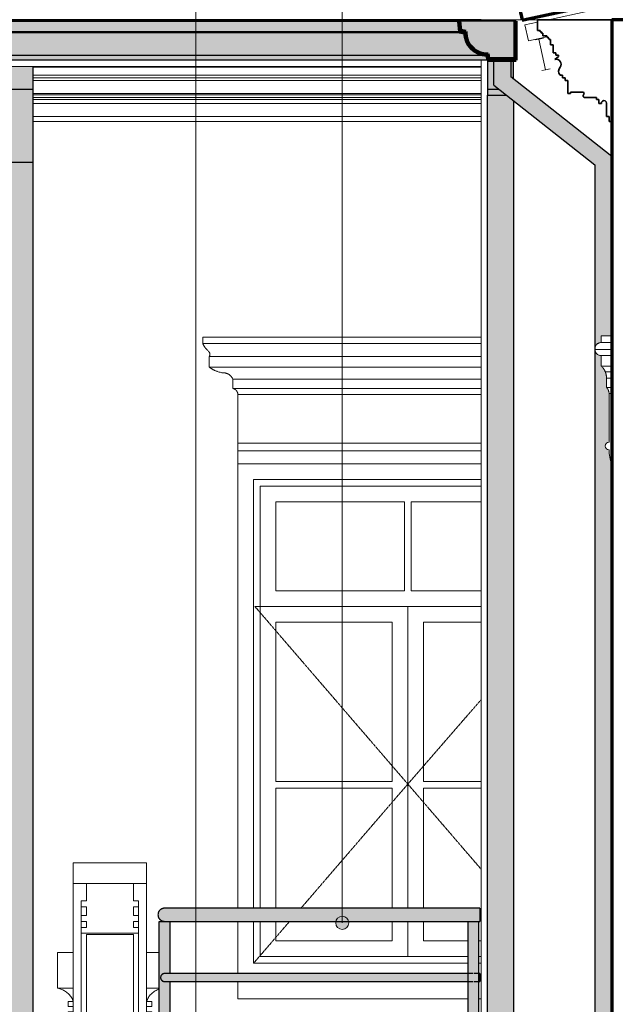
# Model space of a CAD drawing. Header units: millimetres. Extents: x -6278 to 66626, y -2027 to 8822.
# Tile 36 of 41: x 51107 to 53386, y 1563 to 5329. Entities that reach past the tile are written whole.
import ezdxf

# ---------------------------------------------------------------- set-up
doc = ezdxf.new("R2010")
doc.units = ezdxf.units.MM
doc.linetypes.add('_Tracejado pequeno', pattern=[2.25, 1.5, -0.75])
for name, color, linetype, lineweight in [('A-FLOR-HRAL', 11, 'Continuous', 25), ('A-GENM', 13, 'Continuous', 18), ('A-GLAZ', 151, 'Continuous', 18), ('A-GLAZ-CWMG', 51, 'Continuous', 18), ('A-GLAZ-HDLN', 1, '_Tracejado pequeno', 18), ('A-ROOF', 132, 'Continuous', 25), ('A-ROOF-MCUT', 132, 'Continuous', 25), ('A-ROOF-OTLN', 132, 'Continuous', 18), ('A-ROOF-PATT', 132, 'Continuous', 25), ('A-WALL', 113, 'Continuous', 18), ('G-ANNO-TEXT', 231, 'Continuous', 9)]:
    doc.layers.add(name, color=color, linetype=linetype, lineweight=lineweight)

# ---------------------------------------------------------------- blocks, each defined once
blk = doc.blocks.new('Railing - 4 cm-V22-CORTE D - MANTER _ CONSTRUIR')
at = {"layer": 'A-FLOR-HRAL'}
blk.add_hatch(color=9, dxfattribs=at).paths.add_polyline_path([(10242.3, 1030), (10262.3, 1030), (10262, 1250), (10238.4, 1250.5), (10233.6, 1252.9), (10231.7, 1254.4), (10228.7, 1259.1), (10227.8, 1261.1), (10227.3, 1265), (10228.7, 1270.9), (10229.7, 1273), (10232.3, 1276.1), (10234.8, 1278), (10238.8, 1279.5), (10243.8, 1280), (10262.3, 1280), (10262.3, 1450), (10238.4, 1450.5), (10234.8, 1452), (10230.5, 1456), (10228.7, 1459.1), (10227.8, 1461.1), (10227.3, 1465), (10228.7, 1470.9), (10230.6, 1474.1), (10232.3, 1476.1), (10235, 1478), (10240, 1479.7), (10245, 1480), (10262.3, 1480), (10262.3, 1650), (10238.4, 1650.5), (10234.8, 1652), (10231.4, 1654.9), (10228.7, 1659.1), (10227.7, 1662), (10227.3, 1665), (10228.7, 1670.9), (10229.3, 1672.5), (10232.3, 1676.1), (10236.1, 1678.5), (10238.4, 1679.5), (10246.1, 1680), (10262.3, 1680), (10262.3, 1880), (10222.3, 1880), (10222.3, 1030), (10237.3, 1030)], flags=0)
at = {"layer": 'A-FLOR-HRAL', "color": 5}
for p, q in [((10222.3, 1030), (10222.3, 1880)), ((10222.3, 1880), (10242.3, 1880)), ((10262.3, 1880), (10262.3, 1680)), ((10262.3, 1650), (10262.3, 1480)), ((10262.3, 1450), (10262.3, 1280)), ((10262.3, 1250), (10262.3, 1030))]:
    blk.add_line(p, q, dxfattribs=at)
blk = doc.blocks.new('Railing - 4 cm-V21-CORTE D - MANTER _ CONSTRUIR')
at = {"layer": 'A-FLOR-HRAL'}
for points in [[(6626, 1030), (6631, 1030), (6631, 1880), (6611, 1880), (6611.3, 1679.8), (6612.3, 1679), (6617.3, 1670.9), (6618.2, 1668.3), (6618.7, 1665), (6617.3, 1659.1), (6616.7, 1657.5), (6611, 1650), (6611, 1480), (6612.3, 1479), (6617.3, 1470.9), (6618.2, 1468.9), (6618.7, 1465), (6617.3, 1459.1), (6615.5, 1456), (6611, 1450), (6611, 1280), (6612.3, 1279), (6617.3, 1270.9), (6618.2, 1268.9), (6618.7, 1265), (6617.3, 1259.1), (6616.3, 1257.1), (6611, 1250), (6611, 1030), (6621, 1030)], [(6631, 1030), (6651, 1030), (6650.6, 1250.2), (6649.6, 1251), (6644.6, 1259.1), (6643.6, 1262.4), (6643.3, 1265), (6644.6, 1270.9), (6645.3, 1272.5), (6651, 1280), (6651, 1450), (6649.6, 1451), (6644.6, 1459.1), (6643.8, 1461.1), (6643.3, 1465), (6644.6, 1470.9), (6646.4, 1473.9), (6651, 1480), (6651, 1650), (6649.6, 1651), (6644.6, 1659.1), (6643.8, 1661.1), (6643.3, 1665), (6644.6, 1670.9), (6645.5, 1672.8), (6651, 1680), (6651, 1880), (6631, 1880), (6631, 1149.7)]]:
    blk.add_hatch(color=9, dxfattribs=at).paths.add_polyline_path(points, flags=0)
at = {"layer": 'A-FLOR-HRAL', "color": 5}
for p, q in [((6611, 1880), (6611, 1030)), ((6631, 1880), (6611, 1880)), ((6651, 1880), (6631, 1880)), ((6651, 1030), (6651, 1880))]:
    blk.add_line(p, q, dxfattribs=at)
blk = doc.blocks.new('Railing - Railing-2916387-CORTE D - MANTER _ CONSTRUIR')
at = {"layer": 'A-FLOR-HRAL'}
for points in [[(10855.6, 1905), (11448.9, 1905), (11448.9, 1930), (10242.3, 1930), (10235.9, 1929.1), (10229.8, 1926.7), (10224.6, 1922.7), (10220.7, 1917.5), (10218.2, 1911.5), (10217.3, 1905), (10467.7, 1905)], [(11437.6, 1880), (11448.9, 1880), (11448.9, 1905), (10217.3, 1905), (10218.2, 1898.5), (10220.7, 1892.5), (10224.6, 1887.3), (10229.8, 1883.3), (10235.9, 1880.9), (10242.3, 1880), (11437.4, 1880)]]:
    blk.add_hatch(color=9, dxfattribs=at).paths.add_polyline_path(points, flags=0)
h = blk.add_hatch(color=9, dxfattribs=at)
h.paths.add_polyline_path([(10227.3, 1665), (11411.6, 1665.1), (11411.1, 1669), (11409.5, 1672.6), (11403.9, 1680), (10238.4, 1679.5), (10234.8, 1678), (10231.7, 1675.6), (10229.3, 1672.5), (10227.8, 1668.9)], flags=0)
h.paths.add_polyline_path([(11436.3, 1665), (11448.9, 1665), (11448.9, 1680), (11442.9, 1679.5), (11437.4, 1670.3), (11436.8, 1668.9), (11436.3, 1665)], flags=0)
h = blk.add_hatch(color=9, dxfattribs=at)
h.paths.add_polyline_path([(10242.3, 1650), (11405, 1650.5), (11409.6, 1657.5), (11411.1, 1661.1), (11411.6, 1665), (10227.3, 1665), (10227.8, 1661.1), (10229.3, 1657.5), (10231.7, 1654.4), (10234.8, 1652), (10238.4, 1650.5)], flags=0)
h.paths.add_polyline_path([(11448.9, 1650), (11448.9, 1665), (11436.3, 1665), (11437.4, 1659.7), (11438.3, 1657.5), (11443.9, 1650)], flags=0)
h = blk.add_hatch(color=9, dxfattribs=at)
h.paths.add_polyline_path([(10227.3, 1465), (11411.6, 1465.1), (11411.1, 1469), (11409.5, 1472.6), (11403.9, 1480), (10238.4, 1479.5), (10234.8, 1478), (10231.7, 1475.6), (10229.3, 1472.5), (10227.8, 1468.9)], flags=0)
h.paths.add_polyline_path([(11436.3, 1465), (11448.9, 1465), (11448.9, 1480), (11442.9, 1479.5), (11437.4, 1470.3), (11436.8, 1468.9), (11436.3, 1465)], flags=0)
h = blk.add_hatch(color=9, dxfattribs=at)
h.paths.add_polyline_path([(10242.3, 1450), (11405, 1450.5), (11409.6, 1457.5), (11411.1, 1461.1), (11411.6, 1465), (10227.3, 1465), (10227.8, 1461.1), (10229.3, 1457.5), (10231.7, 1454.4), (10234.8, 1452), (10238.4, 1450.5)], flags=0)
h.paths.add_polyline_path([(11448.9, 1450), (11448.9, 1465), (11436.3, 1465), (11437.4, 1459.7), (11438.3, 1457.5), (11443.9, 1450)], flags=0)
h = blk.add_hatch(color=9, dxfattribs=at)
h.paths.add_polyline_path([(10227.3, 1265), (11411.6, 1265.1), (11411.1, 1269), (11409.5, 1272.6), (11403.9, 1280), (10238.4, 1279.5), (10234.8, 1278), (10231.7, 1275.6), (10229.3, 1272.5), (10227.8, 1268.9)], flags=0)
h.paths.add_polyline_path([(11437.4, 1265), (11448.9, 1265), (11448.9, 1280), (11442.9, 1279.5), (11437.4, 1270.3), (11436.8, 1268.9), (11436.3, 1265)], flags=0)
h = blk.add_hatch(color=9, dxfattribs=at)
h.paths.add_polyline_path([(10242.3, 1250), (11405, 1250.5), (11409.6, 1257.5), (11411.1, 1261.1), (11411.6, 1265), (10227.3, 1265), (10227.8, 1261.1), (10229.3, 1257.5), (10231.7, 1254.4), (10234.8, 1252), (10238.4, 1250.5)], flags=0)
h.paths.add_polyline_path([(11448.9, 1250), (11448.9, 1265), (11436.3, 1265), (11437.4, 1259.7), (11438.3, 1257.5), (11443.9, 1250)], flags=0)
at = {"layer": 'A-FLOR-HRAL', "color": 5}
for p, q in [((11448.9, 1930), (10242.3, 1930)), ((11448.9, 1930), (11448.9, 1905)), ((11448.9, 1905), (11448.9, 1880)), ((10242.3, 1880), (11448.9, 1880)), ((11422.1, 1680), (10242.3, 1680)), ((11448.9, 1680), (11425.7, 1680)), ((11448.9, 1680), (11448.9, 1665)), ((11448.9, 1665), (11448.9, 1650)), ((10242.3, 1650), (11422.1, 1650)), ((11425.7, 1650), (11448.9, 1650)), ((11422.1, 1480), (10242.3, 1480)), ((11448.9, 1480), (11425.7, 1480)), ((11448.9, 1480), (11448.9, 1465)), ((10242.3, 1450), (11422.1, 1450)), ((11425.7, 1450), (11448.9, 1450)), ((11448.9, 1465), (11448.9, 1450)), ((11422.1, 1280), (10242.3, 1280)), ((10242.3, 1250), (11422.1, 1250)), ((11448.9, 1280), (11425.7, 1280)), ((11425.7, 1250), (11448.9, 1250)), ((11448.9, 1280), (11448.9, 1265)), ((11448.9, 1265), (11448.9, 1250))]:
    blk.add_line(p, q, dxfattribs=at)
for points, knots in [([(10242.3, 1930), (10241.8, 1930), (10240.7, 1930), (10239.1, 1929.8), (10237.4, 1929.5), (10235.8, 1929.2), (10234.3, 1928.7), (10232.8, 1928.1), (10231.2, 1927.4), (10229.8, 1926.7), (10228.4, 1925.8), (10226.6, 1924.5), (10225, 1923.1), (10223.5, 1921.5), (10222.1, 1919.8), (10220.6, 1917.5), (10219.2, 1914.6), (10217.8, 1910.5), (10217.3, 1907.2), (10217.3, 1905)], [0.5, 0.5, 0.5, 0.5, 0.5208333, 0.5416667, 0.5625, 0.5833333, 0.6041667, 0.625, 0.6458333, 0.6666667, 0.6875, 0.7083333, 0.75, 0.7708333, 0.7916667, 0.8333333, 0.875, 0.9166667, 1, 1, 1, 1]), ([(10217.3, 1905), (10217.3, 1902.8), (10217.8, 1899.5), (10219.2, 1895.4), (10220.6, 1892.5), (10222.1, 1890.2), (10223.5, 1888.5), (10225, 1886.9), (10227.1, 1885.1), (10229.3, 1883.6), (10231.2, 1882.6), (10232.8, 1881.9), (10234.3, 1881.3), (10235.8, 1880.8), (10237.4, 1880.5), (10239.1, 1880.2), (10240.7, 1880), (10241.8, 1880), (10242.3, 1880)], [0, 0, 0, 0, 0.0833333, 0.125, 0.1666667, 0.2083333, 0.2291667, 0.25, 0.2916667, 0.3333333, 0.3541667, 0.375, 0.3958333, 0.4166667, 0.4375, 0.4583333, 0.4791667, 0.5, 0.5, 0.5, 0.5]), ([(10242.3, 1680), (10242, 1680), (10241.3, 1680), (10240.4, 1679.9), (10239.4, 1679.7), (10238.4, 1679.5), (10237.5, 1679.2), (10236.6, 1678.9), (10235.7, 1678.5), (10234.8, 1678), (10234, 1677.5), (10232.9, 1676.7), (10231.9, 1675.9), (10231, 1674.9), (10230.2, 1673.9), (10229.3, 1672.5), (10228.4, 1670.8), (10227.6, 1668.3), (10227.3, 1666.3), (10227.3, 1665)], [0.5, 0.5, 0.5, 0.5, 0.5208333, 0.5416667, 0.5625, 0.5833333, 0.6041667, 0.625, 0.6458333, 0.6666667, 0.6875, 0.7083333, 0.75, 0.7708333, 0.7916667, 0.8333333, 0.875, 0.9166667, 1, 1, 1, 1]), ([(10227.3, 1665), (10227.3, 1663.7), (10227.6, 1661.7), (10228.4, 1659.2), (10229.3, 1657.5), (10230.2, 1656.1), (10231, 1655.1), (10231.9, 1654.1), (10233.2, 1653.1), (10234.5, 1652.2), (10235.7, 1651.5), (10236.6, 1651.1), (10237.5, 1650.8), (10238.4, 1650.5), (10239.4, 1650.3), (10240.4, 1650.1), (10241.3, 1650), (10242, 1650), (10242.3, 1650)], [0, 0, 0, 0, 0.0833333, 0.125, 0.1666667, 0.2083333, 0.2291667, 0.25, 0.2916667, 0.3333333, 0.3541667, 0.375, 0.3958333, 0.4166667, 0.4375, 0.4583333, 0.4791667, 0.5, 0.5, 0.5, 0.5]), ([(10242.3, 1480), (10242, 1480), (10241.3, 1480), (10240.4, 1479.9), (10239.4, 1479.7), (10238.4, 1479.5), (10237.5, 1479.2), (10236.6, 1478.9), (10235.7, 1478.5), (10234.8, 1478), (10234, 1477.5), (10232.9, 1476.7), (10231.9, 1475.9), (10231, 1474.9), (10230.2, 1473.9), (10229.3, 1472.5), (10228.4, 1470.8), (10227.6, 1468.3), (10227.3, 1466.3), (10227.3, 1465)], [0.5, 0.5, 0.5, 0.5, 0.5208333, 0.5416667, 0.5625, 0.5833333, 0.6041667, 0.625, 0.6458333, 0.6666667, 0.6875, 0.7083333, 0.75, 0.7708333, 0.7916667, 0.8333333, 0.875, 0.9166667, 1, 1, 1, 1]), ([(10227.3, 1465), (10227.3, 1463.7), (10227.6, 1461.7), (10228.4, 1459.2), (10229.3, 1457.5), (10230.2, 1456.1), (10231, 1455.1), (10231.9, 1454.1), (10233.2, 1453.1), (10234.5, 1452.2), (10235.7, 1451.5), (10236.6, 1451.1), (10237.5, 1450.8), (10238.4, 1450.5), (10239.4, 1450.3), (10240.4, 1450.1), (10241.3, 1450), (10242, 1450), (10242.3, 1450)], [0, 0, 0, 0, 0.0833333, 0.125, 0.1666667, 0.2083333, 0.2291667, 0.25, 0.2916667, 0.3333333, 0.3541667, 0.375, 0.3958333, 0.4166667, 0.4375, 0.4583333, 0.4791667, 0.5, 0.5, 0.5, 0.5]), ([(10242.3, 1280), (10242, 1280), (10241.3, 1280), (10240.4, 1279.9), (10239.4, 1279.7), (10238.4, 1279.5), (10237.5, 1279.2), (10236.6, 1278.9), (10235.7, 1278.5), (10234.8, 1278), (10234, 1277.5), (10232.9, 1276.7), (10231.9, 1275.9), (10231, 1274.9), (10230.2, 1273.9), (10229.3, 1272.5), (10228.4, 1270.8), (10227.6, 1268.3), (10227.3, 1266.3), (10227.3, 1265)], [0.5, 0.5, 0.5, 0.5, 0.5208333, 0.5416667, 0.5625, 0.5833333, 0.6041667, 0.625, 0.6458333, 0.6666667, 0.6875, 0.7083333, 0.75, 0.7708333, 0.7916667, 0.8333333, 0.875, 0.9166667, 1, 1, 1, 1]), ([(10227.3, 1265), (10227.3, 1263.7), (10227.6, 1261.7), (10228.4, 1259.2), (10229.3, 1257.5), (10230.2, 1256.1), (10231, 1255.1), (10231.9, 1254.1), (10233.2, 1253.1), (10234.5, 1252.2), (10235.7, 1251.5), (10236.6, 1251.1), (10237.5, 1250.8), (10238.4, 1250.5), (10239.4, 1250.3), (10240.4, 1250.1), (10241.3, 1250), (10242, 1250), (10242.3, 1250)], [0, 0, 0, 0, 0.0833333, 0.125, 0.1666667, 0.2083333, 0.2291667, 0.25, 0.2916667, 0.3333333, 0.3541667, 0.375, 0.3958333, 0.4166667, 0.4375, 0.4583333, 0.4791667, 0.5, 0.5, 0.5, 0.5])]:
    blk.add_open_spline(points, degree=3, knots=knots, dxfattribs=at)
blk.add_blockref('Railing - 4 cm-V22-CORTE D - MANTER _ CONSTRUIR', (0, 0))
at = {"extrusion": (0, 0, -1), "zscale": -1}
blk.add_blockref('Railing - 4 cm-V21-CORTE D - MANTER _ CONSTRUIR', (-18054.9, 0), dxfattribs=at)
blk = doc.blocks.new('Generic Models 2 - Generic Models 2-3017803-CORTE D - MANTER _ CONSTRUIR')
at = {"layer": 'A-GENM'}
for p, q in [((7973.4, 2025.2), (7973.4, 2103.7)), ((7973.4, 2103.7), (8253.4, 2103.7)), ((8253.4, 2103.7), (8253.4, 2025.2)), ((9893.5, 2025.2), (9893.5, 2103.7)), ((9893.5, 2103.7), (10173.5, 2103.7)), ((10173.5, 2103.7), (10173.5, 2025.2)), ((7973.4, 1495.3), (7973.4, 2025.2)), ((7973.4, 2025.2), (8203.4, 2025.2)), ((8023.6, 2025.2), (8203.4, 2025.2)), ((8023.6, 2025.2), (8023.6, 1957.8)), ((8203.4, 2025.2), (8223.4, 2025.2)), ((8203.4, 1957.8), (8203.4, 2025.2)), ((8223.4, 2025.2), (8253.4, 2025.2)), ((8253.4, 2025.2), (8253.4, 1495.3)), ((9893.5, 1495.3), (9893.5, 2025.2)), ((9893.5, 2025.2), (9923.5, 2025.2)), ((9923.5, 2025.2), (9943.5, 2025.2)), ((9943.5, 2025.2), (10123.4, 2025.2)), ((9943.5, 2025.2), (10123.4, 2025.2)), ((9943.5, 2025.2), (9943.5, 1957.8)), ((10123.4, 2025.2), (10143.4, 2025.2)), ((10123.4, 1957.8), (10123.4, 2025.2)), ((10143.4, 2025.2), (10173.5, 2025.2)), ((10173.5, 2025.2), (10173.5, 1495.3)), ((8003.4, 1935.4), (8003.4, 1957.8)), ((8023.6, 1957.8), (8003.4, 1957.8)), ((8003.4, 1901.7), (8003.4, 1935.4)), ((8003.4, 1935.4), (8023.6, 1935.4)), ((8023.6, 1935.4), (8023.6, 1901.7)), ((8223.4, 1957.8), (8203.4, 1957.8)), ((8203.4, 1901.7), (8203.4, 1935.4)), ((8203.4, 1935.4), (8223.4, 1935.4)), ((8223.4, 1957.8), (8223.4, 1935.4)), ((8223.4, 1935.4), (8223.4, 1901.7)), ((9923.5, 1935.4), (9923.5, 1957.8)), ((9943.5, 1957.8), (9923.5, 1957.8)), ((9923.5, 1901.7), (9923.5, 1935.4)), ((9923.5, 1935.4), (9943.5, 1935.4)), ((9943.5, 1935.4), (9943.5, 1901.7)), ((10143.5, 1957.8), (10123.4, 1957.8)), ((10123.4, 1901.7), (10123.4, 1935.4)), ((10123.4, 1935.4), (10143.5, 1935.4)), ((10143.5, 1957.8), (10143.5, 1935.4)), ((10143.5, 1935.4), (10143.5, 1901.7)), ((8003.4, 1879.2), (8003.4, 1901.7)), ((8023.6, 1901.7), (8003.4, 1901.7)), ((8223.4, 1901.7), (8203.4, 1901.7)), ((8223.4, 1901.7), (8223.4, 1879.2)), ((9923.5, 1879.2), (9923.5, 1901.7)), ((9943.5, 1901.7), (9923.5, 1901.7)), ((10143.5, 1901.7), (10123.4, 1901.7)), ((10143.5, 1901.7), (10143.5, 1879.2)), ((8003.4, 1856.8), (8003.4, 1879.2)), ((8003.4, 1879.2), (8023.5, 1879.2)), ((8003.4, 1834.4), (8003.4, 1856.8)), ((8023.5, 1856.8), (8003.4, 1856.8)), ((8023.5, 1879.2), (8023.5, 1856.8)), ((8203.4, 1856.8), (8203.4, 1879.2)), ((8203.4, 1879.2), (8223.4, 1879.2)), ((8223.4, 1856.8), (8203.4, 1856.8)), ((8223.4, 1879.2), (8223.4, 1856.8)), ((8223.4, 1856.8), (8223.4, 1834.4)), ((9923.5, 1856.8), (9923.5, 1879.2)), ((9923.5, 1879.2), (9943.5, 1879.2)), ((9923.5, 1834.4), (9923.5, 1856.8)), ((9943.5, 1856.8), (9923.5, 1856.8)), ((9943.5, 1879.2), (9943.5, 1856.8)), ((10123.5, 1856.8), (10123.5, 1879.2)), ((10123.5, 1879.2), (10143.5, 1879.2)), ((10143.5, 1856.8), (10123.5, 1856.8)), ((10143.5, 1879.2), (10143.5, 1856.8)), ((10143.5, 1856.8), (10143.5, 1834.4)), ((8003.4, 1304.3), (8003.4, 1834.4)), ((8003.4, 1834.4), (8223.4, 1834.4)), ((8023.4, 1273.7), (8023.4, 1829.5)), ((8023.4, 1829.5), (8203.4, 1829.5)), ((8203.4, 1829.5), (8203.4, 1273.7)), ((8223.4, 1834.4), (8223.4, 1304.3)), ((9923.5, 1304.3), (9923.5, 1834.4)), ((9923.5, 1834.4), (10143.5, 1834.4)), ((9943.5, 1273.7), (9943.5, 1829.5)), ((9943.5, 1829.5), (10123.5, 1829.5)), ((10123.5, 1829.5), (10123.5, 1273.7)), ((10143.5, 1834.4), (10143.5, 1304.3)), ((9833.5, 1761.2), (9893.5, 1761.2)), ((9833.5, 1623.8), (9833.5, 1761.2)), ((10173.5, 1761.2), (10222.3, 1761.2)), ((7943.4, 1703.8), (7973.4, 1703.8)), ((8253.4, 1703.8), (8313.5, 1703.8)), ((8313.5, 1703.8), (8313.5, 1623.8)), ((7973.4, 1623.8), (7943.4, 1623.8)), ((8313.5, 1623.8), (8253.4, 1623.8)), ((9893.5, 1623.8), (9833.5, 1623.8)), ((10222.3, 1623.8), (10173.5, 1623.8)), ((7953.4, 1573.8), (7953.4, 1553.8)), ((7953.4, 1573.8), (7973.4, 1573.8)), ((7973.4, 1553.8), (7953.4, 1553.8)), ((8273.4, 1573.8), (8253.4, 1573.8)), ((8253.4, 1553.8), (8273.4, 1553.8)), ((8273.4, 1553.8), (8273.4, 1573.8)), ((9873.5, 1573.8), (9873.5, 1553.8)), ((9893.5, 1573.8), (9873.5, 1573.8)), ((9873.5, 1553.8), (9893.5, 1553.8)), ((10173.5, 1573.8), (10193.5, 1573.8)), ((10193.5, 1553.8), (10173.5, 1553.8)), ((10193.5, 1553.8), (10193.5, 1573.8)), ((7953.5, 1533.3), (7973.4, 1533.3)), ((7953.5, 1533.3), (7953.5, 1513.3)), ((7973.4, 1513.3), (7953.5, 1513.3)), ((8273.5, 1533.3), (8253.5, 1533.3)), ((8253.5, 1533.3), (8253.5, 1513.3)), ((8253.5, 1513.3), (8273.5, 1513.3)), ((8273.5, 1513.3), (8273.5, 1533.3)), ((9893.5, 1533.3), (9873.5, 1533.3)), ((9873.5, 1533.3), (9873.5, 1513.3)), ((9873.5, 1513.3), (9893.5, 1513.3)), ((9893.5, 1513.3), (9893.5, 1533.3)), ((10173.5, 1533.3), (10193.5, 1533.3)), ((10193.5, 1513.3), (10173.5, 1513.3)), ((10193.5, 1513.3), (10193.5, 1533.3)), ((7973.4, 1495.3), (7973.4, 1273.7)), ((7973.4, 1495.3), (8003.4, 1495.3)), ((8223.4, 1495.3), (8253.4, 1495.3)), ((8253.4, 1495.3), (8253.4, 1273.7)), ((9893.5, 1495.3), (9923.5, 1495.3)), ((9893.5, 1273.7), (9893.5, 1495.3)), ((10143.5, 1495.3), (10173.5, 1495.3)), ((10173.5, 1273.7), (10173.5, 1495.3)), ((8003.4, 1304.3), (8023.4, 1304.3)), ((8203.4, 1304.3), (8223.4, 1304.3)), ((9923.5, 1304.3), (9943.5, 1304.3)), ((10123.5, 1304.3), (10143.5, 1304.3)), ((7973.4, 1030), (7973.4, 1273.7)), ((8253.4, 1273.7), (7973.4, 1273.7)), ((8253.4, 1273.7), (8253.4, 1030)), ((9893.5, 1030), (9893.5, 1273.7)), ((10173.5, 1273.7), (9893.5, 1273.7)), ((10173.5, 1273.7), (10173.5, 1030))]:
    blk.add_line(p, q, dxfattribs=at)
for points, knots in [([(8253.4, 1573.8), (8255.3, 1579), (8260.1, 1588.8), (8269.4, 1600.7), (8277.4, 1607.7), (8282.4, 1611.3), (8285.8, 1613.5), (8290.2, 1616.1), (8295.8, 1618.7), (8303.4, 1621.6), (8309.3, 1623.1), (8313.4, 1623.8)], [0, 0, 0, 0, 0.2, 0.4, 0.55, 0.5875, 0.625, 0.7, 0.775, 0.85, 1, 1, 1, 1]), ([(9833.5, 1623.8), (9839, 1622.9), (9849.4, 1620), (9861.6, 1613.6), (9870.4, 1607), (9878.4, 1599.6), (9886.9, 1588.8), (9891.6, 1579), (9893.5, 1573.8)], [0, 0, 0, 0, 0.2, 0.4, 0.5, 0.6, 0.8, 1, 1, 1, 1]), ([(10222.2, 1621), (10220.7, 1620.5), (10214.1, 1618.1), (10205.4, 1613.6), (10196.7, 1607), (10188.6, 1599.6), (10180.2, 1588.8), (10175.4, 1579), (10173.5, 1573.9)], [0.1419987, 0.1419987, 0.1419987, 0.1419987, 0.2, 0.4, 0.5, 0.6, 0.8, 0.9985817, 0.9985817, 0.9985817, 0.9985817]), ([(7973.5, 1573.9), (7971.6, 1579), (7966.8, 1588.8), (7957.5, 1600.7), (7949.5, 1607.7), (7945.1, 1610.9), (7944, 1611.6), (7943.7, 1611.8)], [0.0014183, 0.0014183, 0.0014183, 0.0014183, 0.2, 0.4, 0.55, 0.5875, 0.6, 0.6, 0.6, 0.6])]:
    blk.add_open_spline(points, degree=3, knots=knots, dxfattribs=at)
blk = doc.blocks.new('Window_CV - Window_CV - 1 divisão-V23-CORTE D - MANTER _ CONSTRUIR')
at = {"layer": 'A-GLAZ'}
for p, q in [((11453.5, 3630), (10523.4, 3630)), ((10523.4, 3630), (10523.4, 1930)), ((10583.4, 1930), (10583.4, 3570)), ((10583.4, 3570), (11453.5, 3570)), ((10608.4, 3545), (10608.4, 1930)), ((10608.4, 3545), (11453.5, 3545)), ((10668.4, 3485), (10668.4, 3144)), ((11160.9, 3485), (10668.4, 3485)), ((11160.9, 3144), (11160.9, 3485)), ((11185.9, 3485), (11185.9, 3144)), ((11453.5, 3485), (11185.9, 3485)), ((11160.9, 3144), (10668.4, 3144)), ((11453.5, 3144), (11185.9, 3144)), ((10608.4, 3084), (11453.5, 3084)), ((11173.4, 3084), (10608.4, 3084)), ((11173.4, 3084), (11173.4, 1930)), ((11173.4, 1930), (11173.4, 3084)), ((11453.5, 3084), (11173.4, 3084)), ((10668.4, 2414.5), (10668.4, 3024)), ((10668.4, 3024), (11113.4, 3024)), ((11113.4, 3024), (11113.4, 2414.5)), ((11233.4, 2414.5), (11233.4, 3024)), ((11233.4, 3024), (11453.5, 3024)), ((11113.4, 2414.5), (10668.4, 2414.5)), ((11453.5, 2414.5), (11233.4, 2414.5)), ((10668.4, 2389.5), (10668.4, 1930)), ((10668.4, 2389.5), (11113.4, 2389.5)), ((11113.4, 1930), (11113.4, 2389.5)), ((11233.4, 2389.5), (11453.5, 2389.5)), ((11233.4, 2389.5), (11233.4, 1930)), ((10523.4, 1880), (10523.4, 1680)), ((10583.4, 1720), (10583.4, 1880)), ((10608.4, 1880), (10608.4, 1745)), ((10668.4, 1880), (10668.4, 1805)), ((11113.4, 1805), (11113.4, 1880)), ((11173.4, 1880), (11173.4, 1745)), ((11173.4, 1745), (11173.4, 1880)), ((11233.4, 1880), (11233.4, 1805)), ((10668.4, 1805), (11113.4, 1805)), ((11233.4, 1805), (11403.9, 1805)), ((11443.9, 1805), (11453.5, 1805)), ((10608.4, 1745), (11403.9, 1745)), ((11443.9, 1745), (11453.5, 1745)), ((11403.9, 1720), (10583.4, 1720)), ((11453.5, 1720), (11443.9, 1720)), ((10523.4, 1650), (10523.4, 1584)), ((10523.4, 1584), (11403.9, 1584)), ((11443.9, 1584), (11453.5, 1584))]:
    blk.add_line(p, q, dxfattribs=at)
at = {"layer": 'A-GLAZ-HDLN'}
for p, q in [((11453.5, 3084), (10588.5, 3084)), ((11173.4, 2405), (10588.5, 3084)), ((11453.5, 2727.4), (11173.4, 2405)), ((10764.2, 1930), (11173.4, 2405)), ((11173.4, 2405), (11453.5, 2079.8)), ((10583.4, 1720), (10721.2, 1880))]:
    blk.add_line(p, q, dxfattribs=at)
blk = doc.blocks.new('Rectangular Mullion - 4x6_3-V24-CORTE D - MANTER _ CONSTRUIR')
at = {"layer": 'A-GLAZ-CWMG'}
for p, q in [((11711.3, 5328.7), (12015.5, 5394.7)), ((11621.6, 5309.2), (11669.7, 5319.7)), ((11634.9, 5247.7), (11621.6, 5309.2)), ((11634.9, 5247.7), (11704.7, 5262.8))]:
    blk.add_line(p, q, dxfattribs=at)
blk = doc.blocks.new('Rectangular Mullion - 6x12 cm 2-4082025-CORTE D - MANTER _ CONSTRUIR')
at = {"layer": 'A-GLAZ-CWMG'}
for p, q in [((12153.3, 5358.1), (12017.9, 5328.7)), ((12222.3, 5373.1), (12211.9, 5370.8)), ((11675.1, 5254.3), (11660.1, 5251.1)), ((11692.7, 5258.2), (11675.1, 5254.3)), ((11700.5, 5137), (11675.1, 5254.3)), ((11685.5, 5133.8), (11700.5, 5137)), ((11718.2, 5140.9), (11700.5, 5137))]:
    blk.add_line(p, q, dxfattribs=at)
blk = doc.blocks.new('ornamento esquadrias - ornamento esquadrias-V28-CORTE D - MANTER _ CONSTRUIR')
at = {"layer": 'A-GENM'}
for p, q in [((11913.5, 4093.9), (11913.5, 4118.9)), ((11953.5, 4118.9), (11913.5, 4118.9)), ((11913.5, 4093.9), (11953.5, 4093.9)), ((11913.5, 4093.9), (11953.5, 4093.9)), ((11953.5, 4067.3), (11888.5, 4067.3)), ((11953.5, 4043.9), (11913.5, 4043.9)), ((11913.5, 4003.9), (11913.5, 4043.9)), ((11953.5, 4043.9), (11913.5, 4043.9)), ((11913.5, 4003.9), (11953.5, 4003.9)), ((11913.5, 4003.9), (11953.5, 4003.9)), ((11953.5, 3981.7), (11929, 3981.7)), ((11953.5, 3957.2), (11933.5, 3957.2)), ((11933.5, 3922.2), (11933.5, 3957.2)), ((11953.5, 3957.2), (11933.5, 3957.2)), ((11933.5, 3922.2), (11953.5, 3922.2)), ((11933.5, 3922.2), (11953.5, 3922.2)), ((11943.5, 3713), (11943.5, 3898.8)), ((11953.5, 3898.8), (11943.5, 3898.8)), ((11953.5, 3898.8), (11943.5, 3898.8))]:
    blk.add_line(p, q, dxfattribs=at)
for centre, radius, start, end in [((11943.5, 3698), 15, 90, 270), ((12080.7, 3681.4), 137.2, 179.3469, 202.0203)]:
    blk.add_arc(centre, radius, start, end, dxfattribs=at)
for points, knots in [([(11913.5, 4093.9), (11911.2, 4093.9), (11908, 4093.4), (11903.9, 4092), (11901, 4090.6), (11898.3, 4088.8), (11896, 4086.8), (11894.3, 4084.9), (11893.1, 4083.3), (11891.7, 4081.3), (11890.7, 4079.3), (11890, 4077.4), (11889.6, 4076.2), (11889.1, 4074.6), (11888.8, 4072.7), (11888.5, 4070.2), (11888.5, 4068.5), (11888.5, 4067.3)], [0, 0, 0, 0, 0.142857, 0.214286, 0.285714, 0.357143, 0.428571, 0.5, 0.535714, 0.571429, 0.678571, 0.705357, 0.732143, 0.785714, 0.839286, 0.892857, 1, 1, 1, 1]), ([(11888.5, 4067.3), (11888.5, 4066.9), (11888.6, 4065.9), (11888.9, 4064.2), (11889.3, 4062.5), (11889.7, 4061.1), (11890.2, 4059.7), (11891, 4057.9), (11892.6, 4054.9), (11896.3, 4050.2), (11901.9, 4046.3), (11908.4, 4044.2), (11911.8, 4043.9), (11913.5, 4043.9)], [0, 0, 0, 0, 0.0625, 0.125, 0.1875, 0.21875, 0.25, 0.3125, 0.375, 0.5, 0.75, 0.875, 1, 1, 1, 1]), ([(11929, 3981.7), (11928.8, 3982.4), (11928.1, 3984), (11926.8, 3986.6), (11925.9, 3988.4), (11925, 3989.8), (11924.1, 3991.3), (11923.1, 3992.9), (11921.9, 3994.6), (11920.1, 3996.9), (11917.4, 4000), (11914.9, 4002.6), (11913.5, 4003.9)], [-1, -1, -1, -1, -0.75, -0.625, -0.5625, -0.5, -0.4375, -0.375, -0.3125, -0.25, -0.125, 0, 0, 0, 0]), ([(11933.5, 3957.2), (11933.5, 3959.8), (11933.4, 3963.4), (11932.9, 3967.8), (11932.4, 3970.2), (11932.1, 3972.1), (11931.7, 3973.4), (11931.4, 3974.6), (11931.1, 3975.7), (11930.8, 3976.8), (11930.5, 3977.7), (11930.2, 3978.6), (11929.9, 3979.3), (11929.7, 3980), (11929.4, 3980.8), (11929.2, 3981.2), (11929.2, 3981.4)], [-1, -1, -1, -1, -0.8333333, -0.75, -0.6666667, -0.625, -0.5833333, -0.5416667, -0.5, -0.4583333, -0.4166667, -0.375, -0.3333333, -0.2916667, -0.25, -0.1666667, -0.1666667, -0.1666667, -0.1666667]), ([(11943.5, 3898.8), (11943.4, 3900.8), (11943, 3903.6), (11942.2, 3907.1), (11941.5, 3909.2), (11940.9, 3910.8), (11940.4, 3911.9), (11939.9, 3913), (11939.4, 3914), (11938.8, 3915), (11938.3, 3915.9), (11937.7, 3916.8), (11937.2, 3917.6), (11936.6, 3918.4), (11936.1, 3919.1), (11935.6, 3919.8), (11935.1, 3920.4), (11934.6, 3921), (11934.1, 3921.6), (11933.7, 3922), (11933.5, 3922.2)], [-1, -1, -1, -1, -0.833333, -0.75, -0.666667, -0.625, -0.583333, -0.541667, -0.5, -0.458333, -0.416667, -0.375, -0.333333, -0.291667, -0.25, -0.208333, -0.166667, -0.125, -0.083333, 0, 0, 0, 0])]:
    blk.add_open_spline(points, degree=3, knots=knots, dxfattribs=at)
blk = doc.blocks.new('ornamento esquadrias - ornamento esquadrias-V29-CORTE D - MANTER _ CONSTRUIR')
at = {"layer": 'A-GENM'}
for p, q in [((11453.5, 4114.9), (10388.7, 4114.9)), ((10388.7, 4114.9), (10388.7, 4089.9)), ((11453.5, 4089.9), (10388.7, 4089.9)), ((10388.7, 4089.9), (11453.5, 4089.9)), ((10413.7, 4039.9), (11453.5, 4039.9)), ((11453.5, 4039.9), (10413.7, 4039.9)), ((10413.7, 4039.9), (10413.7, 3999.9)), ((11453.5, 3999.9), (10413.7, 3999.9)), ((10413.7, 3999.9), (11453.5, 3999.9)), ((10503.7, 3953.3), (11453.5, 3953.3)), ((11453.5, 3953.3), (10503.7, 3953.3)), ((10503.7, 3953.3), (10503.7, 3918.3)), ((11453.5, 3918.3), (10503.7, 3918.3)), ((10503.7, 3918.3), (11453.5, 3918.3)), ((11453.5, 3894.9), (10523.4, 3894.9)), ((10523.4, 3894.9), (10523.4, 3709.1)), ((10523.4, 3894.9), (11453.5, 3894.9)), ((11453.5, 3709.1), (10523.4, 3709.1)), ((10523.4, 3709.1), (11453.5, 3709.1)), ((10523.4, 3679.1), (10523.4, 3709.1)), ((10523.4, 3679.1), (11453.5, 3679.1)), ((10523.4, 3629.9), (10523.4, 3679.1)), ((10523.4, 3679.1), (11453.5, 3679.1))]:
    blk.add_line(p, q, dxfattribs=at)
for points, knots in [([(10407.3, 4063.3), (10405.7, 4064.9), (10403.5, 4067.3), (10400.6, 4070.6), (10399, 4072.7), (10397.7, 4074.4), (10396.5, 4076.1), (10395.4, 4077.8), (10394.4, 4079.4), (10393.4, 4081), (10392.4, 4082.7), (10391.4, 4084.4), (10390.4, 4086.3), (10389.7, 4087.8), (10389.2, 4088.9), (10388.8, 4089.7), (10388.7, 4089.9), (10388.7, 4089.9)], [0, 0, 0, 0, 0.142857, 0.214286, 0.285714, 0.321429, 0.357143, 0.428571, 0.464286, 0.5, 0.571429, 0.625, 0.678571, 0.785714, 0.839286, 0.892857, 1, 1, 1, 1]), ([(10413.7, 4039.9), (10413.7, 4039.9), (10413.9, 4040.3), (10414.6, 4041.8), (10415.5, 4044.3), (10416, 4047.6), (10415.8, 4051), (10415.1, 4053.6), (10414.6, 4055), (10413.9, 4056.5), (10413.1, 4057.9), (10412.1, 4059.2), (10410.4, 4061.1), (10408.8, 4062.5), (10407.3, 4063.3)], [0, 0, 0, 0, 0.125, 0.25, 0.375, 0.5, 0.625, 0.6875, 0.71875, 0.75, 0.8125, 0.84375, 0.875, 1, 1, 1, 1]), ([(10413.7, 3999.9), (10415.4, 3998.6), (10418.9, 3996.1), (10423.6, 3993), (10427.6, 3990.6), (10431.8, 3988.4), (10436.2, 3986.3), (10440.7, 3984.4), (10445.4, 3982.7), (10453.7, 3980), (10461, 3978.5), (10466, 3977.7)], [-1, -1, -1, -1, -0.875, -0.75, -0.6875, -0.625, -0.5, -0.4375, -0.375, -0.25, 0, 0, 0, 0]), ([(10466, 3977.7), (10468.7, 3977.9), (10472.7, 3977.8), (10478, 3976.7), (10481.2, 3975.6), (10483.7, 3974.6), (10485.5, 3973.8), (10487.2, 3972.8), (10488.9, 3971.8), (10490.6, 3970.6), (10492.1, 3969.4), (10493.7, 3968.1), (10495.1, 3966.8), (10496.5, 3965.3), (10498.2, 3963.3), (10500.9, 3959.4), (10502.7, 3955.8), (10503.7, 3953.3)], [-1, -1, -1, -1, -0.833333, -0.75, -0.666667, -0.625, -0.583333, -0.541667, -0.5, -0.458333, -0.416667, -0.375, -0.333333, -0.291667, -0.25, -0.166667, 0, 0, 0, 0]), ([(10503.7, 3918.3), (10504.6, 3918.1), (10505.9, 3917.7), (10507.6, 3917), (10508.9, 3916.5), (10510.1, 3915.9), (10511.2, 3915.2), (10512.4, 3914.5), (10513.3, 3913.8), (10514, 3913.3), (10514.6, 3912.7), (10515.5, 3912), (10516.4, 3911), (10517.3, 3910.1), (10518.1, 3909), (10518.9, 3907.9), (10519.7, 3906.8), (10520.3, 3905.6), (10521, 3904.4), (10521.7, 3902.7), (10522.8, 3899.6), (10523.3, 3896.8), (10523.4, 3894.9)], [-1, -1, -1, -1, -0.916667, -0.875, -0.833333, -0.791667, -0.75, -0.708333, -0.666667, -0.645833, -0.625, -0.583333, -0.541667, -0.5, -0.458333, -0.416667, -0.375, -0.333333, -0.291667, -0.25, -0.166667, 0, 0, 0, 0])]:
    blk.add_open_spline(points, degree=3, knots=knots, dxfattribs=at)
blk = doc.blocks.new('Rectangular Mullion - 6x12 cm-4252393-CORTE D - MANTER _ CONSTRUIR')
at = {"layer": 'A-GLAZ-CWMG'}
blk.add_line((11453.5, 5149.2), (6181.9, 5149.2), dxfattribs=at)
blk = doc.blocks.new('Generic Models 1 - Generic Models 24-4258923-CORTE D - MANTER _ CONSTRUIR')
at = {"layer": 'A-GENM', "lineweight": 25}
h = blk.add_hatch(color=9, dxfattribs=at)
h.paths.add_polyline_path([(11478.3, 5061.9), (11523.2, 5061.9), (11502.3, 5078.4), (11502.3, 5173.8), (11478.3, 5173.7), (11478.3, 5081.3)], flags=0)
h.paths.add_polyline_path([(11578.3, 5101.3), (11578.3, 5173.8), (11567.3, 5173.8), (11567.3, 5109.9), (11568.6, 5108.9)], flags=0)
for points in [[(11803.5, 980), (11868.5, 980), (11868.5, 1230), (11953.5, 1315), (11953.5, 3630), (11945.9, 3656), (11943.5, 3683), (11939.6, 3683.5), (11936, 3685), (11932.9, 3687.4), (11930.5, 3690.5), (11929, 3694.1), (11928.5, 3698), (11929, 3701.9), (11930.5, 3705.5), (11932.9, 3708.6), (11938.1, 3711.8), (11939.6, 3712.5), (11943.5, 3713), (11943.5, 3898.8), (11942.5, 3905.3), (11940.6, 3911.2), (11937.2, 3917.6), (11933.5, 3922.2), (11933.1, 3965.7), (11931.1, 3975.7), (11927.7, 3984.8), (11922.2, 3993.9), (11920.2, 3996.7), (11913.5, 4003.9), (11913.5, 4043.9), (11908.4, 4044.4), (11902.2, 4046.7), (11899.2, 4048.4), (11894.7, 4052.5), (11891.7, 4056.9), (11889.8, 4061), (11888.5, 4067.3), (11888.7, 4072.1), (11889.9, 4077.1), (11892.3, 4082.1), (11896, 4086.8), (11901.3, 4090.7), (11907, 4093), (11913.5, 4093.9), (11913.5, 4118.9), (11953.5, 4118.9), (11953.5, 4805.3), (11567.3, 5109.9), (11567.3, 5173.8), (11502.3, 5173.8), (11502.3, 5078.4), (11888.5, 4773.8), (11888.5, 1341.9), (11803.5, 1256.9), (11803.5, 1030)], [(9638.3, 5061.9), (9738.3, 5061.9), (9738.3, 5149.2), (9638.3, 5149.1), (9638.3, 5081.3)], [(9738.3, 4783), (9738.3, 5061.9), (9638.3, 5061.9), (9638.3, 4783), (9691.9, 4783)], [(11551.7, 5039.4), (11523.2, 5061.9), (11478.3, 5061.9), (11478.3, 5039.4), (11534.3, 5039.4)], [(11478.3, 1341.9), (11578.3, 1341.9), (11578.3, 5018.5), (11551.7, 5039.4), (11478.3, 5039.4), (11478.3, 1420.8)], [(9638.3, 1030), (9738.3, 1030), (9738.3, 4783), (9638.3, 4783), (9638.3, 1420.8)]]:
    blk.add_hatch(color=9, dxfattribs=at).paths.add_polyline_path(points, flags=0)
at = {"layer": 'A-GENM', "color": 5, "lineweight": 25}
for p, q in [((11478.3, 5173.8), (11478.3, 5061.9)), ((11502.3, 5078.4), (11502.3, 5173.8)), ((11567.3, 5173.8), (11567.3, 5109.9)), ((11578.3, 5101.3), (11578.3, 5173.8)), ((9738.3, 5149.1), (9738.3, 5061.9)), ((11953.5, 4805.3), (11567.3, 5109.9)), ((9738.3, 5061.9), (9638.3, 5061.9)), ((9738.3, 5061.9), (9738.3, 4783)), ((11523.2, 5061.9), (11478.3, 5061.9)), ((11478.3, 5061.9), (11478.3, 5039.4)), ((11502.3, 5078.4), (11888.5, 4773.8)), ((11478.3, 1341.9), (11478.3, 5039.4)), ((11478.3, 5039.4), (11551.7, 5039.4)), ((11578.3, 5018.5), (11578.3, 1341.9)), ((9738.3, 4783), (9638.3, 4783)), ((9738.3, 4783), (9738.3, 1030)), ((11888.5, 4773.8), (11888.5, 1341.9))]:
    blk.add_line(p, q, dxfattribs=at)
blk = doc.blocks.new('ORNAMENTO SUPERIOR - ORNAMENTO SUPERIOR-4323885-CORTE D - MANTER _ CONSTRUIR')
at = {"layer": 'A-GENM', "lineweight": 35}
for p, q in [((11669.7, 5328.7), (11669.7, 5287.4)), ((11953.8, 5328.7), (11669.7, 5328.7)), ((11953.8, 4938.7), (11953.8, 5328.7)), ((11669.7, 5287.4), (11679.7, 5287.4)), ((11679.7, 5287.4), (11679.7, 5282.4)), ((11679.7, 5282.4), (11684.7, 5282.4)), ((11684.7, 5282.4), (11684.7, 5277.4)), ((11684.7, 5277.4), (11689.7, 5277.4)), ((11689.7, 5277.4), (11689.7, 5267.4)), ((11689.7, 5267.4), (11704.7, 5267.4)), ((11704.7, 5267.4), (11704.7, 5262.4)), ((11704.7, 5262.4), (11709.7, 5262.4)), ((11709.7, 5262.4), (11709.7, 5257.4)), ((11709.7, 5257.4), (11714.7, 5257.4)), ((11714.7, 5257.4), (11714.7, 5252.4)), ((11714.7, 5252.4), (11719.7, 5252.4)), ((11719.7, 5252.4), (11719.7, 5232.4)), ((11719.7, 5232.4), (11729.7, 5232.4)), ((11729.7, 5232.4), (11729.7, 5202.4)), ((11729.7, 5202.4), (11739.7, 5202.4)), ((11739.7, 5202.4), (11739.7, 5192.4)), ((11749.7, 5187.4), (11736, 5176.7)), ((11739.7, 5192.4), (11749.7, 5192.4)), ((11749.7, 5192.4), (11749.7, 5187.4)), ((11755.8, 5116.7), (11765.8, 5116.7)), ((11765.8, 5116.7), (11765.8, 5106.7)), ((11765.8, 5106.7), (11775.8, 5106.7)), ((11775.8, 5106.7), (11775.8, 5096.7)), ((11775.8, 5096.7), (11785.8, 5096.7)), ((11785.8, 5096.7), (11785.8, 5046.7)), ((11785.8, 5046.7), (11795.8, 5046.7)), ((11795.8, 5046.7), (11795.8, 5051.7)), ((11795.8, 5051.7), (11845.8, 5051.7)), ((11849.9, 5031.7), (11895.8, 5031.7)), ((11895.8, 5031.7), (11895.8, 5023.7)), ((11895.8, 5023.7), (11903.8, 5023.7)), ((11903.8, 5023.7), (11903.8, 5008.7)), ((11933.8, 5009.1), (11933.8, 4958.7)), ((11903.8, 5008.7), (11913.8, 5008.7)), ((11933.8, 4958.7), (11943.8, 4958.7)), ((11943.8, 4958.7), (11943.8, 4938.7)), ((11943.8, 4938.7), (11953.8, 4938.7))]:
    blk.add_line(p, q, dxfattribs=at)
at = {"layer": 'A-GENM'}
for p, q in [((9738.3, 5147.5), (11453.5, 5147.5)), ((11453.5, 5116.7), (9738.3, 5116.7)), ((11453.5, 5106.7), (9738.3, 5106.7)), ((11453.5, 5096.7), (9738.3, 5096.7)), ((11453.5, 5046.7), (9738.3, 5046.7)), ((9738.3, 5041.7), (11453.5, 5041.7)), ((9738.3, 5031.7), (11453.5, 5031.7)), ((11453.5, 5023.7), (9738.3, 5023.7)), ((11453.5, 5008.7), (9738.3, 5008.7)), ((11453.5, 4958.7), (9738.3, 4958.7)), ((11453.5, 4938.7), (9738.3, 4938.7))]:
    blk.add_line(p, q, dxfattribs=at)
at = {"layer": 'A-GENM', "lineweight": 35}
for centre, radius, start, end in [((11740.8, 5158.3), 19, 325.4597, 104.5403), ((11772.7, 5131.7), 22.6, 135.8597, 221.7664), ((11840.3, 5046.7), 7.42, 317.6422, 42.3578), ((11849.9, 5037.5), 5.84, 134.5404, 270), ((11923.8, 5009.1), 10, 0, 182.8227)]:
    blk.add_arc(centre, radius, start, end, dxfattribs=at)

msp = doc.modelspace()

# ---------------------------------------------------------------- hatches: boundary and pattern name
at = {"layer": 'A-ROOF-OTLN'}
h = msp.add_hatch(color=191, dxfattribs=at)
h.paths.add_polyline_path([(47519.067, 5178.798), (47618.37, 5178.798), (47621.862, 5198.603), (47641.041, 5199.903), (47659.365, 5205.709), (47676.946, 5216.841), (47689.39, 5229.278), (47699.382, 5245.699), (47705.2, 5264.02), (47706.513, 5283.198), (47726.527, 5286.726), (47729.666, 5322.609), (52791.665, 5322.173), (52794.766, 5286.726), (52814.78, 5283.198), (52817.893, 5256.529), (52829.595, 5232.363), (52848.587, 5213.384), (52873.114, 5201.657), (52899.431, 5198.603), (52902.923, 5178.798), (53002.226, 5178.798), (53002.226, 5322.738), (47519.067, 5322.738), (47519.067, 5216.841)], flags=0)
h.paths.add_polyline_path([(52895.255, 5193.494), (52872.76, 5196.554), (52873.114, 5196.408)], flags=0)
h.paths.add_polyline_path([(52863.502, 5200.387), (52848.587, 5207.937), (52852.48, 5204.951), (52856.501, 5203.286)], flags=0)
h.paths.add_polyline_path([(52841.162, 5213.631), (52829.845, 5224.941), (52834.759, 5218.541), (52836.976, 5216.841)], flags=0)
h.paths.add_polyline_path([(52824.286, 5232.18), (52816.588, 5247.273), (52821.158, 5236.253), (52824.145, 5232.363)], flags=0)
h.paths.add_polyline_path([(52813.562, 5254.568), (52809.675, 5279.021), (52812.749, 5256.529)], flags=0)
for points in [[(50286.863, 5282.469), (52790.12, 5282.469), (52786.646, 5322.173), (47734.647, 5322.173), (47731.174, 5282.469), (50238.379, 5282.469)], [(52786.646, 5322.173), (52786.546, 5322.609), (52759.533, 5322.173)], [(48832.35, 5193.494), (52895.255, 5193.494), (52872.76, 5196.554), (52852.48, 5204.951), (52848.405, 5208.076), (52844.969, 5209.826), (52841.162, 5213.631), (52834.759, 5218.541), (52829.595, 5225.191), (52826.038, 5228.746), (52824.145, 5232.363), (52821.158, 5236.253), (52812.602, 5256.881), (52809.675, 5279.021), (47711.619, 5279.021), (47708.691, 5256.881), (47699.382, 5235.272), (47686.534, 5218.541), (47668.741, 5204.921), (47648.18, 5196.408), (47626.039, 5193.494), (48783.867, 5193.494)], [(50238.379, 5279.021), (52808.017, 5279.313), (52790.12, 5282.469), (47731.174, 5282.469), (47711.619, 5279.021), (50189.895, 5279.021)], [(47622.566, 5173.798), (52898.728, 5173.798), (52895.255, 5193.494), (47626.039, 5193.494), (47623.447, 5178.798)]]:
    msp.add_hatch(color=191, dxfattribs=at).paths.add_polyline_path(points, flags=0)
at = {"layer": 'A-ROOF-PATT', "lineweight": 18}
h = msp.add_hatch(color=171, dxfattribs=at)
h.paths.add_polyline_path([(52898.728, 5173.798), (53007.226, 5173.798), (53007.226, 5322.738), (53002.226, 5322.738), (53001.952, 5178.798), (52902.923, 5178.798), (52899.431, 5198.603), (52872.76, 5201.698), (52848.587, 5213.384), (52829.595, 5232.363), (52817.893, 5256.529), (52814.78, 5283.198), (52794.766, 5286.726), (52791.627, 5322.609), (52786.646, 5322.173), (52790.12, 5282.469), (52809.675, 5279.021), (52813.876, 5252.588), (52826.038, 5228.746), (52844.969, 5209.826), (52868.819, 5197.679), (52895.255, 5193.494)], flags=0)
h.paths.add_polyline_path([(60161.54, 5173.798), (60165.013, 5193.494), (60191.448, 5197.679), (60215.298, 5209.826), (60234.23, 5228.746), (60246.391, 5252.588), (60250.593, 5279.021), (60270.148, 5282.469), (60273.622, 5322.173), (60268.641, 5322.609), (60265.501, 5286.726), (60245.488, 5283.198), (60242.375, 5256.529), (60230.673, 5232.363), (60211.681, 5213.384), (60187.507, 5201.698), (60160.836, 5198.603), (60157.344, 5178.798), (60058.042, 5178.798), (60058.042, 5322.738), (60053.042, 5322.738), (60053.042, 5173.798), (60129.062, 5173.798)], flags=0)
at = {"layer": 'G-ANNO-TEXT'}
h = msp.add_hatch(color=250, dxfattribs=at)
edge = h.paths.add_edge_path(flags=0)
edge.add_arc((52341.46, 1874.237), 25, 0, 360)

# ---------------------------------------------------------------- linework, layer by layer
at = {"layer": 'A-ROOF', "color": 7, "lineweight": 70}
for p, q in [((53035.485, 5328.7), (56530.134, 6086.871)), ((53008.66, 5425.206), (53029.597, 5328.7)), ((53029.597, 5328.7), (53035.485, 5328.7))]:
    msp.add_line(p, q, dxfattribs=at)
at = {"layer": 'A-ROOF', "color": 5}
msp.add_line((52872.634, 5328.7), (47512.634, 5328.7), dxfattribs=at)
at = {"layer": 'A-ROOF-MCUT', "color": 7, "lineweight": 70}
for p, q in [((52791.627, 5322.609), (52786.646, 5322.173)), ((52786.646, 5322.173), (52790.12, 5282.469)), ((52794.766, 5286.726), (52791.627, 5322.609)), ((53007.226, 5322.738), (53002.226, 5322.738)), ((53002.226, 5322.738), (53002.226, 5178.798)), ((53007.226, 5173.798), (53007.226, 5322.738)), ((52790.12, 5282.469), (52809.675, 5279.021)), ((52814.78, 5283.198), (52794.766, 5286.726)), ((52902.923, 5178.798), (52899.431, 5198.603)), ((52895.255, 5193.494), (52898.728, 5173.798)), ((52898.728, 5173.798), (53007.226, 5173.798)), ((53002.226, 5178.798), (52902.923, 5178.798))]:
    msp.add_line(p, q, dxfattribs=at)
for radius, start, end in [(85.58, 180.036036, 270), (80.58, 177.067056, 272.97092)]:
    msp.add_arc((52895.255, 5279.074), radius, start, end, dxfattribs=at)
at = {"layer": 'A-ROOF-OTLN', "color": 5, "lineweight": 25}
for p, q in [((53002.226, 5322.738), (47514.067, 5322.738)), ((52791.627, 5322.609), (47729.666, 5322.609)), ((52786.646, 5322.173), (47734.647, 5322.173)), ((52809.675, 5279.021), (47711.619, 5279.021)), ((52790.12, 5282.469), (47731.174, 5282.469)), ((52898.728, 5173.798), (47514.067, 5173.798)), ((47626.039, 5193.494), (52895.255, 5193.494))]:
    msp.add_line(p, q, dxfattribs=at)
for points, knots in [([(52813.29, 5254.466), (52813.049, 5255.268), (52810.775, 5263.254), (52809.712, 5271.555), (52809.675, 5279.021)], [0.814644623, 0.814644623, 0.814644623, 0.814644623, 0.833333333, 1, 1, 1, 1]), ([(52823.866, 5231.874), (52822.919, 5233.306), (52820.037, 5237.939), (52817.601, 5243.082), (52816.009, 5246.757), (52815.908, 5246.993)], [0.628335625, 0.628335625, 0.628335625, 0.628335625, 0.666666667, 0.75, 0.755697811, 0.755697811, 0.755697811, 0.755697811]), ([(52840.736, 5213.1), (52840.092, 5213.629), (52838.031, 5215.377), (52834.715, 5218.498), (52831.616, 5221.829), (52829.864, 5223.883), (52829.333, 5224.524)], [0.439780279, 0.439780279, 0.439780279, 0.439780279, 0.458333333, 0.5, 0.541666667, 0.560219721, 0.560219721, 0.560219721, 0.560219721]), ([(52847.35, 5214.277), (52848.659, 5213.307), (52850.125, 5212.289), (52851.63, 5211.321), (52851.761, 5211.237)], [0.5887160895, 0.5887160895, 0.5887160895, 0.5887160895, 0.625, 0.6284405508, 0.6284405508, 0.6284405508, 0.6284405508]), ([(52863.233, 5199.714), (52862.995, 5199.809), (52861.022, 5200.612), (52857.36, 5202.258), (52852.58, 5204.827), (52849.552, 5206.712), (52848.122, 5207.658)], [0.244302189, 0.244302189, 0.244302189, 0.244302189, 0.25, 0.291666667, 0.333333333, 0.371664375, 0.371664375, 0.371664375, 0.371664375]), ([(52869.105, 5202.853), (52869.707, 5202.647), (52871.835, 5201.946), (52873.994, 5201.355), (52875.543, 5200.963)], [0.771625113, 0.771625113, 0.771625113, 0.771625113, 0.7857142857, 0.8212235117, 0.8212235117, 0.8212235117, 0.8212235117]), ([(52895.255, 5193.494), (52891.439, 5193.494), (52883.925, 5193.983), (52875.883, 5195.606), (52871.509, 5196.853), (52870.71, 5197.093)], [0, 0, 0, 0, 0.083333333, 0.166666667, 0.185355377, 0.185355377, 0.185355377, 0.185355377])]:
    msp.add_open_spline(points, degree=3, knots=knots, dxfattribs=at)
for points in [[(52817.139, 5259.291), (52817.686, 5257.129), (52818.323, 5254.99), (52819.048, 5252.882)], [(52827.451, 5235.541), (52828.415, 5234.038), (52829.428, 5232.567), (52830.49, 5231.131)]]:
    msp.add_open_spline(points, degree=3, dxfattribs=at)
at = {"layer": 'A-WALL'}
for p, q in [((53029.597, 5328.7), (52872.634, 5328.7)), ((52872.634, 5328.7), (52872.634, 5322.738)), ((53088.814, 5328.7), (53035.485, 5328.7)), ((53375.134, -140), (53375.134, 5328.7)), ((52872.634, 5173.798), (52872.634, 1280))]:
    msp.add_line(p, q, dxfattribs=at)
at = {"layer": 'A-WALL', "lineweight": 70}
for p, q in [((53722.634, 5328.7), (53372.634, 5328.7)), ((53372.634, 5328.7), (53372.634, -100))]:
    msp.add_line(p, q, dxfattribs=at)
at = {"layer": 'G-ANNO-TEXT', "color": 250}
for p, q in [((51781.46, 970.208), (51781.46, 8371.06)), ((52341.46, 1874.237), (52341.46, 7865.683))]:
    msp.add_line(p, q, dxfattribs=at)
msp.add_circle((52341.46, 1874.237), 25, dxfattribs=at)

# ---------------------------------------------------------------- block references
at = {"layer": 'A-FLOR-HRAL', "color": 5}
msp.add_blockref('Railing - Railing-2916387-CORTE D - MANTER _ CONSTRUIR', (41419.142, 0), dxfattribs=at)
at = {"layer": 'A-GENM'}
for name in ['ORNAMENTO SUPERIOR - ORNAMENTO SUPERIOR-4323885-CORTE D - MANTER _ CONSTRUIR', 'ornamento esquadrias - ornamento esquadrias-V29-CORTE D - MANTER _ CONSTRUIR', 'ornamento esquadrias - ornamento esquadrias-V28-CORTE D - MANTER _ CONSTRUIR', 'Generic Models 2 - Generic Models 2-3017803-CORTE D - MANTER _ CONSTRUIR']:
    msp.add_blockref(name, (41419.142, 0), dxfattribs=at)
at = {"layer": 'A-GENM', "color": 5, "lineweight": 25}
msp.add_blockref('Generic Models 1 - Generic Models 24-4258923-CORTE D - MANTER _ CONSTRUIR', (41419.142, 0), dxfattribs=at)
at = {"layer": 'A-GLAZ'}
msp.add_blockref('Window_CV - Window_CV - 1 divisão-V23-CORTE D - MANTER _ CONSTRUIR', (41419.142, 0), dxfattribs=at)
at = {"layer": 'A-GLAZ-CWMG'}
for name in ['Rectangular Mullion - 4x6_3-V24-CORTE D - MANTER _ CONSTRUIR', 'Rectangular Mullion - 6x12 cm 2-4082025-CORTE D - MANTER _ CONSTRUIR', 'Rectangular Mullion - 6x12 cm-4252393-CORTE D - MANTER _ CONSTRUIR']:
    msp.add_blockref(name, (41419.142, 0), dxfattribs=at)

doc.saveas('drawing.dxf')
